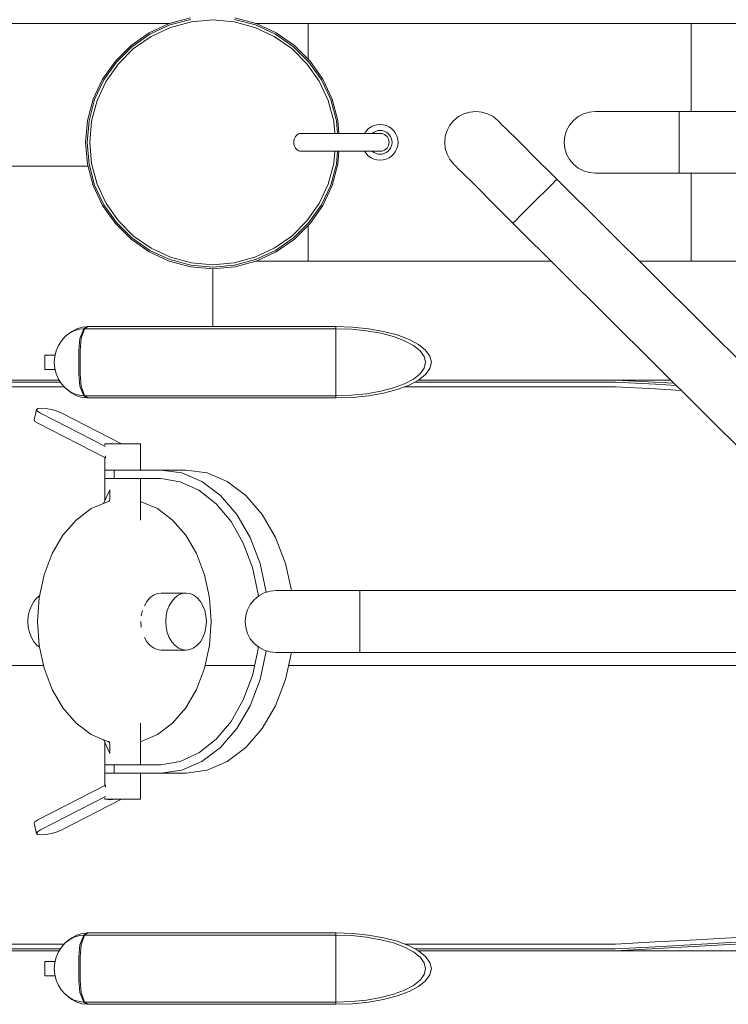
# Model space of a CAD drawing. Header units: millimetres. Extents: x 659 to 1031, y -73 to 11.
# Tile 51 of 141: x 726.78 to 727.96, y -20.58 to -18.94. Entities that reach past the tile are written whole.
import ezdxf

# ---------------------------------------------------------------- set-up
doc = ezdxf.new("R2010")
doc.units = ezdxf.units.MM
doc.header["$MEASUREMENT"] = 0
doc.layers.add('IFC-Elemento de mobília-Contorno', color=152, linetype='Continuous', lineweight=5)

msp = doc.modelspace()

# ---------------------------------------------------------------- linework, layer by layer
at = {"layer": 'IFC-Elemento de mobília-Contorno', "color": 8, "lineweight": 5}
for p, q in [((727.0332, -18.9449), (727.0688, -18.9354)), ((727.1423, -18.9354), (727.178, -18.9449)), ((726.6075, -18.9447), (727.0342, -18.9447)), ((726.9997, -18.9604), (727.0332, -18.9449)), ((727.001, -18.9626), (727.034, -18.9472)), ((727.0031, -18.9662), (727.0355, -18.9512)), ((727.034, -18.9472), (727.0692, -18.9379)), ((727.0355, -18.9512), (727.07, -18.942)), ((727.07, -18.942), (727.1056, -18.9389)), ((727.1056, -18.9389), (727.1412, -18.942)), ((727.1412, -18.942), (727.1757, -18.9512)), ((727.1419, -18.9379), (727.1771, -18.9472)), ((727.1757, -18.9512), (727.2081, -18.9662)), ((727.177, -18.9447), (728.1017, -18.9447)), ((727.177, -18.9447), (727.2649, -18.9447)), ((727.1771, -18.9472), (727.2102, -18.9626)), ((727.178, -18.9449), (727.2114, -18.9604)), ((727.2649, -18.9447), (727.9025, -18.9447)), ((727.2649, -19.0046), (727.2649, -18.9447)), ((727.9025, -18.9447), (727.988, -18.9447)), ((727.9025, -19.0913), (727.9025, -18.9447)), ((726.9695, -18.9815), (726.9997, -18.9604)), ((726.9711, -18.9834), (727.001, -18.9626)), ((726.9738, -18.9866), (727.0031, -18.9662)), ((727.2081, -18.9662), (727.2373, -18.9866)), ((727.2102, -18.9626), (727.2401, -18.9834)), ((727.2114, -18.9604), (727.2417, -18.9815)), ((726.9434, -19.0074), (726.9695, -18.9815)), ((726.9453, -19.009), (726.9711, -18.9834)), ((727.2401, -18.9834), (727.2658, -19.009)), ((727.2417, -18.9815), (727.2678, -19.0074)), ((726.9485, -19.0117), (726.9738, -18.9866)), ((727.2373, -18.9866), (727.2626, -19.0117)), ((726.9222, -19.0375), (726.9434, -19.0074)), ((726.9244, -19.0387), (726.9453, -19.009)), ((726.928, -19.0409), (726.9485, -19.0117)), ((727.2626, -19.0117), (727.2831, -19.0409)), ((727.2658, -19.009), (727.2868, -19.0387)), ((727.2678, -19.0074), (727.2889, -19.0375)), ((726.9066, -19.0708), (726.9222, -19.0375)), ((726.9089, -19.0716), (726.9244, -19.0387)), ((726.913, -19.0731), (726.928, -19.0409)), ((727.2831, -19.0409), (727.2982, -19.0731)), ((727.2868, -19.0387), (727.3022, -19.0716)), ((727.2889, -19.0375), (727.3046, -19.0708)), ((726.8971, -19.1062), (726.9066, -19.0708)), ((726.8995, -19.1067), (726.9089, -19.0716)), ((726.9037, -19.1074), (726.913, -19.0731)), ((727.2982, -19.0731), (727.3074, -19.1074)), ((727.3022, -19.0716), (727.3116, -19.1067)), ((727.3046, -19.0708), (727.3141, -19.1062)), ((727.5073, -19.1064), (727.5151, -19.1)), ((727.5151, -19.1), (727.5241, -19.0952)), ((727.5241, -19.0952), (727.5338, -19.0923)), ((727.5338, -19.0923), (727.5439, -19.0913)), ((727.5439, -19.0913), (727.554, -19.0923)), ((727.554, -19.0923), (727.5637, -19.0952)), ((727.5637, -19.0952), (727.5727, -19.1)), ((727.5727, -19.1), (727.5805, -19.1064)), ((727.7065, -19.1064), (727.7144, -19.1)), ((727.7144, -19.1), (727.7233, -19.0952)), ((727.7233, -19.0952), (727.733, -19.0923)), ((727.733, -19.0923), (727.7431, -19.0913)), ((727.7431, -19.0913), (727.7443, -19.0913)), ((727.7443, -19.0913), (727.7479, -19.0913)), ((727.7479, -19.0913), (727.7538, -19.0913)), ((727.7538, -19.0913), (727.7618, -19.0913)), ((727.7618, -19.0913), (727.7716, -19.0913)), ((727.7716, -19.0913), (727.783, -19.0913)), ((727.783, -19.0913), (727.7956, -19.0913)), ((727.7956, -19.0913), (727.809, -19.0913)), ((727.809, -19.0913), (727.8228, -19.0913)), ((727.8228, -19.0913), (727.8826, -19.0913)), ((727.8826, -19.0923), (727.8826, -19.0913)), ((727.8826, -19.0913), (728.9186, -19.0913)), ((727.8826, -19.0952), (727.8826, -19.0923)), ((727.8826, -19.1), (727.8826, -19.0952)), ((727.8826, -19.1064), (727.8826, -19.1)), ((726.8939, -19.1428), (726.8971, -19.1062)), ((726.8963, -19.1428), (726.8995, -19.1067)), ((726.9006, -19.1428), (726.9037, -19.1074)), ((727.3074, -19.1074), (727.3092, -19.1279)), ((727.3116, -19.1067), (727.3135, -19.1279)), ((727.3141, -19.1062), (727.316, -19.1279)), ((727.3696, -19.1171), (727.3743, -19.1149)), ((727.3743, -19.1149), (727.3793, -19.1135)), ((727.3793, -19.1135), (727.3845, -19.1131)), ((727.3845, -19.1131), (727.3897, -19.1135)), ((727.3897, -19.1135), (727.3947, -19.1149)), ((727.3947, -19.1149), (727.3994, -19.1171)), ((727.496, -19.1231), (727.5008, -19.1142)), ((727.5008, -19.1142), (727.5073, -19.1064)), ((727.5805, -19.1064), (727.5814, -19.1072)), ((727.5814, -19.1072), (727.5839, -19.1097)), ((727.5839, -19.1097), (727.5881, -19.1139)), ((727.5881, -19.1139), (727.5937, -19.1195)), ((727.6953, -19.1231), (727.7001, -19.1142)), ((727.7001, -19.1142), (727.7065, -19.1064)), ((727.8826, -19.1142), (727.8826, -19.1064)), ((727.8826, -19.1231), (727.8826, -19.1142)), ((727.2423, -19.1354), (727.2435, -19.1332)), ((727.2435, -19.1332), (727.2451, -19.1314)), ((727.2451, -19.1314), (727.2468, -19.1299)), ((727.2468, -19.1299), (727.2487, -19.1288)), ((727.2487, -19.1288), (727.2508, -19.1282)), ((727.2508, -19.1282), (727.2529, -19.1279)), ((727.2529, -19.1279), (727.2758, -19.1279)), ((727.2758, -19.1279), (727.2827, -19.1279)), ((727.2827, -19.1279), (727.291, -19.1279)), ((727.291, -19.1279), (727.3005, -19.1279)), ((727.3005, -19.1279), (727.3107, -19.1279)), ((727.3107, -19.1279), (727.3214, -19.1279)), ((727.3214, -19.1279), (727.3322, -19.1279)), ((727.3322, -19.1279), (727.3427, -19.1279)), ((727.3427, -19.1279), (727.3526, -19.1279)), ((727.3526, -19.1279), (727.3617, -19.1279)), ((727.3586, -19.1279), (727.3616, -19.1237)), ((727.3616, -19.1237), (727.3653, -19.12)), ((727.3617, -19.1279), (727.3696, -19.1279)), ((727.3653, -19.12), (727.3696, -19.1171)), ((727.3696, -19.1279), (727.3759, -19.1279)), ((727.3714, -19.1279), (727.3717, -19.1276)), ((727.3717, -19.1276), (727.3746, -19.1256)), ((727.3746, -19.1256), (727.3777, -19.1242)), ((727.3759, -19.1279), (727.3807, -19.1279)), ((727.3777, -19.1242), (727.381, -19.1233)), ((727.3807, -19.1279), (727.3835, -19.1279)), ((727.381, -19.1233), (727.3845, -19.123)), ((727.3835, -19.1279), (727.3845, -19.1279)), ((727.3845, -19.123), (727.388, -19.1233)), ((727.3845, -19.1279), (727.3871, -19.1282)), ((727.3871, -19.1282), (727.3896, -19.1288)), ((727.388, -19.1233), (727.3913, -19.1242)), ((727.3896, -19.1288), (727.392, -19.1299)), ((727.3913, -19.1242), (727.3945, -19.1256)), ((727.392, -19.1299), (727.3941, -19.1314)), ((727.3941, -19.1314), (727.396, -19.1332)), ((727.3945, -19.1256), (727.3973, -19.1276)), ((727.396, -19.1332), (727.3974, -19.1354)), ((727.3973, -19.1276), (727.3998, -19.1301)), ((727.3994, -19.1171), (727.4037, -19.12)), ((727.3998, -19.1301), (727.4017, -19.1329)), ((727.4017, -19.1329), (727.4032, -19.136)), ((727.4037, -19.12), (727.4074, -19.1237)), ((727.4074, -19.1237), (727.4104, -19.1279)), ((727.4104, -19.1279), (727.4126, -19.1326)), ((727.4126, -19.1326), (727.4139, -19.1376)), ((727.4921, -19.1428), (727.4931, -19.1327)), ((727.4931, -19.1327), (727.496, -19.1231)), ((727.5937, -19.1195), (727.6007, -19.1264)), ((727.6007, -19.1264), (727.6087, -19.1344)), ((727.6913, -19.1428), (727.6923, -19.1327)), ((727.6923, -19.1327), (727.6953, -19.1231)), ((727.8826, -19.1327), (727.8826, -19.1231)), ((727.8826, -19.1428), (727.8826, -19.1327)), ((726.8939, -19.1428), (726.8971, -19.1794)), ((726.8963, -19.1428), (726.8995, -19.1789)), ((726.9006, -19.1428), (726.9037, -19.1782)), ((727.2407, -19.1428), (727.2408, -19.1402)), ((727.2407, -19.1428), (727.2408, -19.1454)), ((727.2408, -19.1402), (727.2414, -19.1377)), ((727.2408, -19.1454), (727.2414, -19.1479)), ((727.2414, -19.1377), (727.2423, -19.1354)), ((727.2414, -19.1479), (727.2423, -19.1502)), ((727.3974, -19.1354), (727.3985, -19.1377)), ((727.3974, -19.1502), (727.3985, -19.1479)), ((727.3985, -19.1377), (727.3992, -19.1402)), ((727.3985, -19.1479), (727.3992, -19.1454)), ((727.3992, -19.1402), (727.3994, -19.1428)), ((727.3992, -19.1454), (727.3994, -19.1428)), ((727.4017, -19.1527), (727.4032, -19.1496)), ((727.4032, -19.136), (727.4041, -19.1394)), ((727.4032, -19.1496), (727.4041, -19.1462)), ((727.4041, -19.1394), (727.4044, -19.1428)), ((727.4041, -19.1462), (727.4044, -19.1428)), ((727.4126, -19.153), (727.4139, -19.148)), ((727.4139, -19.1376), (727.4144, -19.1428)), ((727.4139, -19.148), (727.4144, -19.1428)), ((727.4921, -19.1428), (727.4931, -19.1528)), ((727.6087, -19.1344), (727.6176, -19.1432)), ((727.6176, -19.1432), (727.6271, -19.1527)), ((727.6913, -19.1428), (727.6923, -19.1528)), ((727.8826, -19.1528), (727.8826, -19.1428)), ((727.2423, -19.1502), (727.2435, -19.1523)), ((727.2435, -19.1523), (727.2451, -19.1542)), ((727.2451, -19.1542), (727.2468, -19.1557)), ((727.2468, -19.1557), (727.2487, -19.1568)), ((727.2487, -19.1568), (727.2508, -19.1574)), ((727.2508, -19.1574), (727.2529, -19.1577)), ((727.2529, -19.1577), (727.2758, -19.1577)), ((727.2758, -19.1577), (727.2827, -19.1577)), ((727.2827, -19.1577), (727.291, -19.1577)), ((727.291, -19.1577), (727.3005, -19.1577)), ((727.3005, -19.1577), (727.3107, -19.1577)), ((727.3074, -19.1782), (727.3092, -19.1577)), ((727.3107, -19.1577), (727.3214, -19.1577)), ((727.3116, -19.1789), (727.3135, -19.1577)), ((727.3141, -19.1794), (727.316, -19.1577)), ((727.3214, -19.1577), (727.3322, -19.1577)), ((727.3322, -19.1577), (727.3427, -19.1577)), ((727.3427, -19.1577), (727.3526, -19.1577)), ((727.3526, -19.1577), (727.3617, -19.1577)), ((727.3586, -19.1577), (727.3616, -19.1619)), ((727.3616, -19.1619), (727.3653, -19.1656)), ((727.3617, -19.1577), (727.3696, -19.1577)), ((727.3653, -19.1656), (727.3696, -19.1685)), ((727.3696, -19.1577), (727.3759, -19.1577)), ((727.3714, -19.1577), (727.3717, -19.158)), ((727.3717, -19.158), (727.3746, -19.16)), ((727.3746, -19.16), (727.3777, -19.1614)), ((727.3759, -19.1577), (727.3807, -19.1577)), ((727.3777, -19.1614), (727.381, -19.1623)), ((727.3807, -19.1577), (727.3835, -19.1577)), ((727.381, -19.1623), (727.3845, -19.1626)), ((727.3835, -19.1577), (727.3845, -19.1577)), ((727.3845, -19.1577), (727.3871, -19.1574)), ((727.3845, -19.1626), (727.388, -19.1623)), ((727.3871, -19.1574), (727.3896, -19.1568)), ((727.388, -19.1623), (727.3913, -19.1614)), ((727.3896, -19.1568), (727.392, -19.1557)), ((727.3913, -19.1614), (727.3945, -19.16)), ((727.392, -19.1557), (727.3941, -19.1542)), ((727.3941, -19.1542), (727.396, -19.1523)), ((727.3945, -19.16), (727.3973, -19.158)), ((727.396, -19.1523), (727.3974, -19.1502)), ((727.3973, -19.158), (727.3998, -19.1555)), ((727.3994, -19.1685), (727.4037, -19.1656)), ((727.3998, -19.1555), (727.4017, -19.1527)), ((727.4037, -19.1656), (727.4074, -19.1619)), ((727.4074, -19.1619), (727.4104, -19.1577)), ((727.4104, -19.1577), (727.4126, -19.153)), ((727.4931, -19.1528), (727.496, -19.1625)), ((727.496, -19.1625), (727.5008, -19.1714)), ((727.6271, -19.1527), (727.6369, -19.1624)), ((727.6369, -19.1624), (727.6791, -19.2044)), ((727.6923, -19.1528), (727.6953, -19.1625)), ((727.6953, -19.1625), (727.7001, -19.1714)), ((727.8826, -19.1625), (727.8826, -19.1528)), ((727.8826, -19.1714), (727.8826, -19.1625)), ((726.6075, -19.1824), (726.8979, -19.1824)), ((726.8971, -19.1794), (726.9066, -19.2148)), ((726.8995, -19.1789), (726.9089, -19.214)), ((726.9037, -19.1782), (726.913, -19.2125)), ((727.2982, -19.2125), (727.3074, -19.1782)), ((727.3022, -19.214), (727.3116, -19.1789)), ((727.3046, -19.2148), (727.3141, -19.1794)), ((727.3696, -19.1685), (727.3743, -19.1707)), ((727.3743, -19.1707), (727.3793, -19.1721)), ((727.3793, -19.1721), (727.3845, -19.1725)), ((727.3845, -19.1725), (727.3897, -19.1721)), ((727.3897, -19.1721), (727.3947, -19.1707)), ((727.3947, -19.1707), (727.3994, -19.1685)), ((727.5008, -19.1714), (727.5073, -19.1792)), ((727.5073, -19.1792), (727.5081, -19.1801)), ((727.5081, -19.1801), (727.5107, -19.1826)), ((727.7001, -19.1714), (727.7065, -19.1792)), ((727.7065, -19.1792), (727.7144, -19.1856)), ((727.8826, -19.1792), (727.8826, -19.1714)), ((727.8826, -19.1856), (727.8826, -19.1792)), ((727.5107, -19.1826), (727.5148, -19.1867)), ((727.5148, -19.1867), (727.5205, -19.1923)), ((727.5205, -19.1923), (727.5274, -19.1992)), ((727.7144, -19.1856), (727.7233, -19.1904)), ((727.7233, -19.1904), (727.733, -19.1933)), ((727.733, -19.1933), (727.7431, -19.1943)), ((727.7431, -19.1943), (727.7443, -19.1943)), ((727.7443, -19.1943), (727.7479, -19.1943)), ((727.7479, -19.1943), (727.7538, -19.1943)), ((727.7538, -19.1943), (727.7618, -19.1943)), ((727.7618, -19.1943), (727.7716, -19.1943)), ((727.7716, -19.1943), (727.783, -19.1943)), ((727.783, -19.1943), (727.7956, -19.1943)), ((727.7956, -19.1943), (727.809, -19.1943)), ((727.809, -19.1943), (727.8228, -19.1943)), ((727.8228, -19.1943), (727.8826, -19.1943)), ((727.8826, -19.1904), (727.8826, -19.1856)), ((727.8826, -19.1933), (727.8826, -19.1904)), ((727.8826, -19.1943), (727.8826, -19.1933)), ((727.8826, -19.1943), (728.9186, -19.1943)), ((727.9025, -19.3409), (727.9025, -19.1943)), ((726.9066, -19.2148), (726.9222, -19.2481)), ((726.9089, -19.214), (726.9244, -19.2468)), ((726.913, -19.2125), (726.928, -19.2447)), ((727.2831, -19.2447), (727.2982, -19.2125)), ((727.2868, -19.2468), (727.3022, -19.214)), ((727.2889, -19.2481), (727.3046, -19.2148)), ((727.5274, -19.1992), (727.5354, -19.2072)), ((727.5354, -19.2072), (727.5443, -19.2161)), ((727.6628, -19.2206), (727.6684, -19.2151)), ((727.6684, -19.2151), (727.673, -19.2106)), ((727.673, -19.2106), (727.6764, -19.2072)), ((727.6764, -19.2072), (727.6784, -19.2051)), ((727.6784, -19.2051), (727.6791, -19.2044)), ((727.6791, -19.2044), (728.2849, -19.8069)), ((727.5443, -19.2161), (727.5538, -19.2255)), ((727.5538, -19.2255), (727.5636, -19.2353)), ((727.6496, -19.2338), (727.6565, -19.2269)), ((727.6565, -19.2269), (727.6628, -19.2206)), ((726.9222, -19.2481), (726.9434, -19.2782)), ((726.9244, -19.2468), (726.9453, -19.2766)), ((726.928, -19.2447), (726.9485, -19.2738)), ((727.2626, -19.2738), (727.2831, -19.2447)), ((727.2658, -19.2766), (727.2868, -19.2468)), ((727.2678, -19.2782), (727.2889, -19.2481)), ((727.5636, -19.2353), (727.6059, -19.2773)), ((727.6285, -19.2548), (727.6353, -19.248)), ((727.6353, -19.248), (727.6425, -19.2409)), ((727.6425, -19.2409), (727.6496, -19.2338)), ((727.6166, -19.2666), (727.6221, -19.2611)), ((727.6221, -19.2611), (727.6285, -19.2548)), ((726.9434, -19.2782), (726.9695, -19.3041)), ((726.9453, -19.2766), (726.9711, -19.3022)), ((726.9485, -19.2738), (726.9738, -19.299)), ((727.2373, -19.299), (727.2626, -19.2738)), ((727.2401, -19.3022), (727.2658, -19.2766)), ((727.2417, -19.3041), (727.2678, -19.2782)), ((727.2649, -19.3409), (727.2649, -19.2809)), ((727.6059, -19.2773), (727.6066, -19.2766)), ((727.6059, -19.2773), (728.2117, -19.8798)), ((727.6066, -19.2766), (727.6087, -19.2745)), ((727.6087, -19.2745), (727.6121, -19.2712)), ((727.6121, -19.2712), (727.6166, -19.2666)), ((726.9695, -19.3041), (726.9997, -19.3252)), ((726.9711, -19.3022), (727.001, -19.323)), ((726.9738, -19.299), (727.0031, -19.3194)), ((727.2081, -19.3194), (727.2373, -19.299)), ((727.2102, -19.323), (727.2401, -19.3022)), ((727.2114, -19.3252), (727.2417, -19.3041)), ((726.9997, -19.3252), (727.0332, -19.3407)), ((727.001, -19.323), (727.034, -19.3383)), ((727.0031, -19.3194), (727.0355, -19.3344)), ((727.1757, -19.3344), (727.2081, -19.3194)), ((727.1771, -19.3383), (727.2102, -19.323)), ((727.178, -19.3407), (727.2114, -19.3252)), ((727.0332, -19.3407), (727.0688, -19.3502)), ((727.034, -19.3383), (727.0692, -19.3477)), ((727.0355, -19.3344), (727.07, -19.3436)), ((727.07, -19.3436), (727.1056, -19.3467)), ((727.1056, -19.3467), (727.1412, -19.3436)), ((727.1412, -19.3436), (727.1757, -19.3344)), ((727.1419, -19.3477), (727.1771, -19.3383)), ((727.1423, -19.3502), (727.178, -19.3407)), ((727.177, -19.3409), (727.2649, -19.3409)), ((727.2649, -19.3409), (727.6699, -19.3409)), ((727.8164, -19.3409), (727.9025, -19.3409)), ((727.9025, -19.3409), (727.988, -19.3409)), ((727.0688, -19.3502), (727.1056, -19.3534)), ((727.0692, -19.3477), (727.1056, -19.3509)), ((727.1056, -19.3509), (727.1419, -19.3477)), ((727.1056, -19.3534), (727.1423, -19.3502)), ((727.1056, -19.4499), (727.1056, -19.3534)), ((726.8598, -19.4666), (726.8669, -19.461)), ((726.8631, -19.4638), (726.8708, -19.4579)), ((726.8669, -19.461), (726.8749, -19.4569)), ((726.8708, -19.4579), (726.8793, -19.4535)), ((726.8749, -19.4569), (726.8834, -19.4544)), ((726.8793, -19.4535), (726.8883, -19.4508)), ((726.8834, -19.4544), (726.8905, -19.4537)), ((726.8844, -19.4696), (726.8906, -19.4536)), ((726.8863, -19.4696), (726.8921, -19.4536)), ((726.8883, -19.4508), (726.8962, -19.4501)), ((726.8906, -19.4536), (726.8965, -19.4499)), ((726.8906, -19.4536), (726.9367, -19.4536)), ((726.8921, -19.4536), (726.8976, -19.4499)), ((726.8965, -19.4499), (726.9416, -19.4499)), ((726.9367, -19.4536), (726.9871, -19.4536)), ((726.9416, -19.4499), (726.9903, -19.4499)), ((726.9871, -19.4536), (727.0391, -19.4536)), ((726.9903, -19.4499), (727.0407, -19.4499)), ((727.0391, -19.4536), (727.0904, -19.4536)), ((727.0407, -19.4499), (727.0908, -19.4499)), ((727.0904, -19.4536), (727.3107, -19.4536)), ((727.0908, -19.4499), (727.3107, -19.4499)), ((727.3107, -19.4536), (727.3107, -19.4499)), ((727.3107, -19.4499), (727.3383, -19.4508)), ((727.3107, -19.4536), (727.3366, -19.4544)), ((727.3107, -19.4696), (727.3107, -19.4536)), ((727.3366, -19.4544), (727.3618, -19.4569)), ((727.3383, -19.4508), (727.3652, -19.4535)), ((727.3618, -19.4569), (727.3855, -19.461)), ((727.3652, -19.4535), (727.3903, -19.4579)), ((727.3855, -19.461), (727.4068, -19.4666)), ((727.3903, -19.4579), (727.4131, -19.4638)), ((726.8485, -19.4815), (726.8535, -19.4735)), ((726.8535, -19.4735), (726.8598, -19.4666)), ((726.8598, -19.4666), (726.8631, -19.4638)), ((726.8825, -19.4895), (726.8844, -19.4696)), ((726.8845, -19.4895), (726.8863, -19.4696)), ((727.3107, -19.4895), (727.3107, -19.4696)), ((727.4068, -19.4666), (727.4253, -19.4735)), ((727.4131, -19.4638), (727.4328, -19.4712)), ((727.4253, -19.4735), (727.4402, -19.4815)), ((727.4328, -19.4712), (727.4487, -19.4796)), ((726.8425, -19.4997), (726.8448, -19.4903)), ((726.8448, -19.4903), (726.8485, -19.4815)), ((726.8825, -19.5292), (726.8825, -19.4895)), ((726.8845, -19.5094), (726.8845, -19.4895)), ((727.3107, -19.5292), (727.3107, -19.4895)), ((727.4402, -19.4815), (727.4512, -19.4903)), ((727.4487, -19.4796), (727.4604, -19.489)), ((727.4512, -19.4903), (727.458, -19.4997)), ((727.4604, -19.489), (727.4676, -19.499)), ((726.8258, -19.5212), (726.8258, -19.4975)), ((726.8258, -19.4975), (726.8277, -19.4975)), ((726.8277, -19.4975), (726.8314, -19.4975)), ((726.8314, -19.4975), (726.8367, -19.4975)), ((726.8367, -19.4975), (726.843, -19.4975)), ((726.8417, -19.5094), (726.8425, -19.4997)), ((726.8417, -19.5094), (726.8425, -19.519)), ((726.8845, -19.5292), (726.8845, -19.5094)), ((727.458, -19.4997), (727.4603, -19.5094)), ((727.458, -19.519), (727.4603, -19.5094)), ((727.4676, -19.499), (727.47, -19.5094)), ((727.4676, -19.5197), (727.47, -19.5094)), ((726.8258, -19.5212), (726.8277, -19.5212)), ((726.8277, -19.5212), (726.8314, -19.5212)), ((726.8314, -19.5212), (726.8367, -19.5212)), ((726.8367, -19.5212), (726.843, -19.5212)), ((726.8425, -19.519), (726.8448, -19.5284)), ((727.4512, -19.5284), (727.458, -19.519)), ((727.4604, -19.5297), (727.4676, -19.5197)), ((726.6592, -19.5391), (726.8497, -19.5391)), ((726.6592, -19.5422), (726.8517, -19.5423)), ((726.8448, -19.5284), (726.8485, -19.5373)), ((726.8485, -19.5373), (726.8535, -19.5452)), ((726.8825, -19.5292), (726.8844, -19.5491)), ((726.8845, -19.5292), (726.8863, -19.5491)), ((727.3107, -19.5491), (727.3107, -19.5292)), ((727.4253, -19.5452), (727.4402, -19.5373)), ((727.4328, -19.5476), (727.4487, -19.5391)), ((727.4402, -19.5373), (727.4512, -19.5284)), ((727.4427, -19.5423), (727.7767, -19.5423)), ((727.4487, -19.5391), (727.4604, -19.5297)), ((727.4487, -19.5391), (727.7757, -19.5391)), ((727.4487, -19.5391), (727.8691, -19.5391)), ((727.6037, -19.5391), (727.8691, -19.5391)), ((727.7257, -19.5391), (727.7258, -19.5391)), ((727.7757, -19.5391), (727.7767, -19.5391)), ((727.7767, -19.5391), (727.8745, -19.5444)), ((727.7767, -19.5423), (727.8431, -19.5459)), ((726.6592, -19.5501), (726.858, -19.5501)), ((726.8535, -19.5452), (726.8598, -19.5521)), ((726.8598, -19.5521), (726.8669, -19.5577)), ((726.8598, -19.5521), (726.8631, -19.5549)), ((726.8631, -19.5549), (726.8708, -19.5608)), ((726.8669, -19.5577), (726.8749, -19.5618)), ((726.8844, -19.5491), (726.8906, -19.5652)), ((726.8863, -19.5491), (726.8921, -19.5652)), ((727.3107, -19.5652), (727.3107, -19.5491)), ((727.3618, -19.5618), (727.3855, -19.5577)), ((727.3855, -19.5577), (727.4068, -19.5521)), ((727.3903, -19.5608), (727.4131, -19.5549)), ((727.4068, -19.5521), (727.4253, -19.5452)), ((727.4131, -19.5549), (727.4328, -19.5476)), ((727.4258, -19.5502), (727.7766, -19.5502)), ((727.7766, -19.5502), (727.843, -19.5538)), ((727.843, -19.5538), (727.8863, -19.5562)), ((727.8431, -19.5459), (727.8779, -19.5478)), ((726.8708, -19.5608), (726.8793, -19.5652)), ((726.8749, -19.5618), (726.8834, -19.5643)), ((726.8793, -19.5652), (726.8883, -19.5679)), ((726.8834, -19.5643), (726.8905, -19.565)), ((726.8883, -19.5679), (726.8962, -19.5687)), ((726.8906, -19.5652), (726.9367, -19.5652)), ((726.8906, -19.5652), (726.8965, -19.5688)), ((726.8921, -19.5652), (726.8976, -19.5688)), ((726.8965, -19.5688), (726.9416, -19.5688)), ((726.9367, -19.5652), (726.9871, -19.5652)), ((726.9416, -19.5688), (726.9903, -19.5688)), ((726.9871, -19.5652), (727.0391, -19.5652)), ((726.9903, -19.5688), (727.0407, -19.5688)), ((727.0391, -19.5652), (727.0904, -19.5652)), ((727.0407, -19.5688), (727.0908, -19.5688)), ((727.0904, -19.5652), (727.3107, -19.5652)), ((727.0908, -19.5688), (727.3107, -19.5688)), ((727.3107, -19.5652), (727.3366, -19.5643)), ((727.3107, -19.5688), (727.3107, -19.5652)), ((727.3107, -19.5688), (727.3383, -19.5679)), ((727.3366, -19.5643), (727.3618, -19.5618)), ((727.3383, -19.5679), (727.3652, -19.5652)), ((727.3652, -19.5652), (727.3903, -19.5608)), ((726.8079, -19.6051), (726.8122, -19.5883)), ((726.8122, -19.5883), (726.8143, -19.5865)), ((726.8122, -19.5883), (726.8137, -19.591)), ((726.8137, -19.591), (726.8187, -19.5943)), ((726.8143, -19.5865), (726.8198, -19.5858)), ((726.8198, -19.5858), (726.8278, -19.5865)), ((726.8278, -19.5865), (726.8371, -19.5883)), ((726.8371, -19.5883), (726.8463, -19.591)), ((726.8463, -19.591), (726.854, -19.5943)), ((726.8079, -19.6051), (726.8094, -19.6078)), ((726.8094, -19.6078), (726.8144, -19.611)), ((726.8187, -19.5943), (726.9269, -19.6497)), ((726.854, -19.5943), (726.9538, -19.6454)), ((726.8144, -19.611), (726.9269, -19.6686)), ((726.9256, -19.6476), (726.9256, -19.6454)), ((726.9256, -19.6454), (726.9279, -19.6454)), ((726.9278, -19.6454), (726.9279, -19.6453)), ((726.9279, -19.6453), (726.9344, -19.6445)), ((726.9279, -19.6454), (726.9344, -19.6454)), ((726.9344, -19.6445), (726.9441, -19.6453)), ((726.9344, -19.6454), (726.9669, -19.6454)), ((726.9344, -19.6454), (726.9441, -19.6454)), ((726.9441, -19.6453), (726.9445, -19.6454)), ((726.9441, -19.6454), (726.9555, -19.6454)), ((726.9555, -19.6454), (726.9669, -19.6454)), ((726.9669, -19.6454), (726.9766, -19.6454)), ((726.9766, -19.6454), (726.9831, -19.6454)), ((726.9831, -19.6454), (726.9854, -19.6454)), ((726.9854, -19.689), (726.9854, -19.6454)), ((726.9256, -19.689), (726.9256, -19.668)), ((726.9269, -19.6686), (726.9269, -19.6652)), ((726.9256, -19.689), (726.9279, -19.689)), ((726.9256, -19.7028), (726.9256, -19.689)), ((726.9279, -19.689), (726.9344, -19.689)), ((726.9344, -19.689), (726.9414, -19.689)), ((726.9344, -19.689), (726.9441, -19.689)), ((726.9414, -19.7028), (726.9414, -19.689)), ((726.9414, -19.689), (727.0189, -19.689)), ((727.0189, -19.689), (727.0539, -19.6938)), ((727.0189, -19.689), (727.0612, -19.689)), ((727.0612, -19.689), (727.0962, -19.6938)), ((726.9256, -19.7028), (726.9279, -19.7028)), ((726.9256, -19.7401), (726.9256, -19.7028)), ((726.9279, -19.7028), (726.9344, -19.7028)), ((726.9344, -19.7028), (726.9414, -19.7028)), ((726.9414, -19.7028), (727.0189, -19.7028)), ((726.9854, -19.7722), (726.9854, -19.7028)), ((727.0189, -19.7028), (727.0514, -19.7084)), ((727.0539, -19.6938), (727.0876, -19.7082)), ((727.0962, -19.6938), (727.1298, -19.7082)), ((726.9234, -19.7446), (726.9344, -19.7217)), ((726.9344, -19.7374), (726.9344, -19.7217)), ((727.0514, -19.7084), (727.0825, -19.7227)), ((727.0825, -19.7227), (727.1111, -19.7451)), ((727.0876, -19.7082), (727.1186, -19.7315)), ((727.1298, -19.7082), (727.1609, -19.7315)), ((726.9326, -19.7414), (726.9344, -19.7374)), ((726.9329, -19.7414), (726.9344, -19.7374)), ((727.1186, -19.7315), (727.1458, -19.7629)), ((727.1609, -19.7315), (727.1881, -19.7629)), ((726.878, -19.7722), (726.903, -19.7533)), ((726.903, -19.7533), (726.9302, -19.7418)), ((726.9302, -19.7418), (726.9329, -19.7414)), ((726.9854, -19.7416), (726.9866, -19.7418)), ((726.9866, -19.7418), (727.0138, -19.7533)), ((727.0138, -19.7533), (727.0388, -19.7722)), ((727.1111, -19.7451), (727.1361, -19.7748)), ((726.8561, -19.7975), (726.878, -19.7722)), ((727.0388, -19.7722), (727.0607, -19.7975)), ((727.1458, -19.7629), (727.1682, -19.8012)), ((727.1881, -19.7629), (727.2104, -19.8012)), ((727.1361, -19.7748), (727.1566, -19.8107)), ((726.8381, -19.8283), (726.8561, -19.7975)), ((727.0607, -19.7975), (727.0787, -19.8283)), ((727.1682, -19.8012), (727.1847, -19.8448)), ((727.2104, -19.8012), (727.227, -19.8448)), ((727.1566, -19.8107), (727.1718, -19.8515)), ((726.8247, -19.8635), (726.8381, -19.8283)), ((727.0787, -19.8283), (727.0921, -19.8635)), ((727.1718, -19.8515), (727.1812, -19.8956)), ((727.1847, -19.8448), (727.1949, -19.8922)), ((727.227, -19.8448), (727.2367, -19.8899)), ((726.8164, -19.9017), (726.8247, -19.8635)), ((727.0921, -19.8635), (727.1003, -19.9017)), ((726.8076, -19.9078), (726.8128, -19.9019)), ((726.8128, -19.9019), (726.8171, -19.8986)), ((726.8137, -19.9414), (726.8164, -19.9017)), ((726.9958, -19.9078), (727.001, -19.9019)), ((727.001, -19.9019), (727.0068, -19.8975)), ((727.0068, -19.8975), (727.0132, -19.8948)), ((727.0132, -19.8948), (727.0198, -19.8939)), ((727.0198, -19.8939), (727.0612, -19.8939)), ((727.0373, -19.9078), (727.0424, -19.9019)), ((727.0424, -19.9019), (727.0482, -19.8975)), ((727.0482, -19.8975), (727.0546, -19.8948)), ((727.0546, -19.8948), (727.0612, -19.8939)), ((727.0612, -19.8939), (727.0678, -19.8948)), ((727.0678, -19.8948), (727.0741, -19.8975)), ((727.0741, -19.8975), (727.0799, -19.9019)), ((727.0799, -19.9019), (727.0851, -19.9078)), ((727.1003, -19.9017), (727.1032, -19.9414)), ((727.1746, -19.905), (727.1825, -19.8986)), ((727.1812, -19.8956), (727.1814, -19.8995)), ((727.1814, -19.8995), (727.1825, -19.8986)), ((727.1825, -19.8986), (727.1914, -19.8938)), ((727.1914, -19.8938), (727.2012, -19.8909)), ((727.1949, -19.8922), (727.195, -19.8927)), ((727.2012, -19.8909), (727.2113, -19.8899)), ((727.2113, -19.8899), (727.2125, -19.8899)), ((727.2125, -19.8899), (727.2161, -19.8899)), ((727.2161, -19.8899), (727.2219, -19.8899)), ((727.2219, -19.8899), (727.2299, -19.8899)), ((727.2299, -19.8899), (727.2398, -19.8899)), ((727.2398, -19.8899), (727.2511, -19.8899)), ((727.2511, -19.8899), (727.2637, -19.8899)), ((727.2637, -19.8899), (727.2771, -19.8899)), ((727.2771, -19.8899), (727.291, -19.8899)), ((727.291, -19.8899), (727.3507, -19.8899)), ((727.3507, -19.8899), (728.2074, -19.8899)), ((727.3507, -19.8909), (727.3507, -19.8899)), ((727.3507, -19.8938), (727.3507, -19.8909)), ((727.3507, -19.8986), (727.3507, -19.8938)), ((727.3507, -19.905), (727.3507, -19.8986)), ((726.8003, -19.9232), (726.8034, -19.915)), ((726.8034, -19.915), (726.8076, -19.9078)), ((726.9917, -19.915), (726.9958, -19.9078)), ((727.0299, -19.9232), (727.033, -19.915)), ((727.033, -19.915), (727.0373, -19.9078)), ((727.0851, -19.9078), (727.0893, -19.915)), ((727.0893, -19.915), (727.0924, -19.9232)), ((727.1634, -19.9217), (727.1682, -19.9128)), ((727.1682, -19.9128), (727.1746, -19.905)), ((727.3507, -19.9128), (727.3507, -19.905)), ((727.3507, -19.9217), (727.3507, -19.9128)), ((726.7977, -19.9414), (726.7983, -19.9321)), ((726.7983, -19.9321), (726.8003, -19.9232)), ((726.9866, -19.9321), (726.9885, -19.9232)), ((727.0273, -19.9414), (727.028, -19.9321)), ((727.028, -19.9321), (727.0299, -19.9232)), ((727.0924, -19.9232), (727.0943, -19.9321)), ((727.0943, -19.9321), (727.095, -19.9414)), ((727.1595, -19.9414), (727.1605, -19.9314)), ((727.1605, -19.9314), (727.1634, -19.9217)), ((727.3507, -19.9314), (727.3507, -19.9217)), ((727.3507, -19.9414), (727.3507, -19.9314)), ((726.7977, -19.9414), (726.7983, -19.9507)), ((726.7983, -19.9507), (726.8003, -19.9596)), ((726.8137, -19.9414), (726.8164, -19.9811)), ((726.986, -19.9414), (726.9866, -19.9507)), ((727.0273, -19.9414), (727.028, -19.9507)), ((727.028, -19.9507), (727.0299, -19.9596)), ((727.0924, -19.9596), (727.0943, -19.9507)), ((727.0943, -19.9507), (727.095, -19.9414)), ((727.1003, -19.9811), (727.1032, -19.9414)), ((727.1595, -19.9414), (727.1605, -19.9515)), ((727.1605, -19.9515), (727.1634, -19.9611)), ((727.3507, -19.9515), (727.3507, -19.9414)), ((727.3507, -19.9611), (727.3507, -19.9515)), ((726.8003, -19.9596), (726.8034, -19.9678)), ((726.8034, -19.9678), (726.8076, -19.975)), ((726.9917, -19.9678), (726.9958, -19.975)), ((727.0299, -19.9596), (727.033, -19.9678)), ((727.033, -19.9678), (727.0373, -19.975)), ((727.0851, -19.975), (727.0893, -19.9678)), ((727.0893, -19.9678), (727.0924, -19.9596)), ((727.1634, -19.9611), (727.1682, -19.97)), ((727.1682, -19.97), (727.1746, -19.9778)), ((727.3507, -19.97), (727.3507, -19.9611)), ((727.3507, -19.9778), (727.3507, -19.97)), ((726.8076, -19.975), (726.8128, -19.981)), ((726.8128, -19.981), (726.8171, -19.9842)), ((726.8164, -19.9811), (726.8247, -20.0193)), ((726.9958, -19.975), (727.001, -19.981)), ((727.001, -19.981), (727.0068, -19.9853)), ((727.0068, -19.9853), (727.0132, -19.9881)), ((727.0373, -19.975), (727.0424, -19.981)), ((727.0424, -19.981), (727.0482, -19.9853)), ((727.0482, -19.9853), (727.0546, -19.9881)), ((727.0678, -19.9881), (727.0741, -19.9853)), ((727.0741, -19.9853), (727.0799, -19.981)), ((727.0799, -19.981), (727.0851, -19.975)), ((727.0921, -20.0193), (727.1003, -19.9811)), ((727.1746, -19.9778), (727.1825, -19.9842)), ((727.1812, -19.9872), (727.1814, -19.9834)), ((727.1814, -19.9834), (727.1825, -19.9842)), ((727.1825, -19.9842), (727.1914, -19.989)), ((727.3507, -19.9842), (727.3507, -19.9778)), ((727.3507, -19.989), (727.3507, -19.9842)), ((727.0132, -19.9881), (727.0198, -19.989)), ((727.0198, -19.989), (727.0612, -19.989)), ((727.0546, -19.9881), (727.0612, -19.989)), ((727.0612, -19.989), (727.0678, -19.9881)), ((727.1718, -20.0313), (727.1812, -19.9872)), ((727.1847, -20.038), (727.1949, -19.9907)), ((727.1914, -19.989), (727.2012, -19.9919)), ((727.1949, -19.9907), (727.195, -19.9901)), ((727.2012, -19.9919), (727.2113, -19.9929)), ((727.2113, -19.9929), (727.2125, -19.9929)), ((727.2125, -19.9929), (727.2161, -19.9929)), ((727.2161, -19.9929), (727.2219, -19.9929)), ((727.2219, -19.9929), (727.2299, -19.9929)), ((727.227, -20.038), (727.2367, -19.9929)), ((727.2299, -19.9929), (727.2398, -19.9929)), ((727.2398, -19.9929), (727.2511, -19.9929)), ((727.2511, -19.9929), (727.2637, -19.9929)), ((727.2637, -19.9929), (727.2771, -19.9929)), ((727.2771, -19.9929), (727.291, -19.9929)), ((727.291, -19.9929), (727.3507, -19.9929)), ((727.3507, -19.9919), (727.3507, -19.989)), ((727.3507, -19.9929), (727.3507, -19.9919)), ((727.3507, -19.9929), (728.2074, -19.9929)), ((726.6937, -20.0146), (726.8237, -20.0146)), ((726.8247, -20.0193), (726.8381, -20.0545)), ((727.0787, -20.0545), (727.0921, -20.0193)), ((727.0931, -20.0146), (727.1753, -20.0146)), ((727.232, -20.0146), (727.7635, -20.0146)), ((727.7635, -20.0146), (727.8163, -20.0146)), ((727.8163, -20.0146), (727.8831, -20.0146)), ((727.8831, -20.0146), (727.9494, -20.0146)), ((727.9494, -20.0146), (727.9528, -20.0146)), ((727.9528, -20.0146), (728.0139, -20.0146)), ((727.1566, -20.0721), (727.1718, -20.0313)), ((727.1682, -20.0817), (727.1847, -20.038)), ((727.2104, -20.0817), (727.227, -20.038)), ((726.8381, -20.0545), (726.8561, -20.0853)), ((727.0607, -20.0853), (727.0787, -20.0545)), ((727.1361, -20.108), (727.1566, -20.0721)), ((727.1458, -20.1199), (727.1682, -20.0817)), ((727.1881, -20.1199), (727.2104, -20.0817)), ((726.8561, -20.0853), (726.878, -20.1107)), ((727.0388, -20.1107), (727.0607, -20.0853)), ((726.878, -20.1107), (726.903, -20.1295)), ((726.9854, -20.18), (726.9854, -20.1106)), ((727.0138, -20.1295), (727.0388, -20.1107)), ((727.1111, -20.1377), (727.1361, -20.108)), ((726.903, -20.1295), (726.9302, -20.1411)), ((726.9866, -20.1411), (727.0138, -20.1295)), ((727.1186, -20.1513), (727.1458, -20.1199)), ((727.1609, -20.1513), (727.1881, -20.1199)), ((726.9234, -20.1382), (726.9344, -20.1612)), ((726.9256, -20.18), (726.9256, -20.1428)), ((726.9302, -20.1411), (726.9329, -20.1414)), ((726.9326, -20.1414), (726.9344, -20.1454)), ((726.9329, -20.1414), (726.9344, -20.1454)), ((726.9344, -20.1612), (726.9344, -20.1454)), ((726.9854, -20.1412), (726.9866, -20.1411)), ((727.0825, -20.1601), (727.1111, -20.1377)), ((727.0514, -20.1744), (727.0825, -20.1601)), ((727.0876, -20.1746), (727.1186, -20.1513)), ((727.1298, -20.1746), (727.1609, -20.1513)), ((726.9256, -20.1939), (726.9256, -20.18)), ((726.9256, -20.18), (726.9279, -20.18)), ((726.9279, -20.18), (726.9344, -20.18)), ((726.9344, -20.18), (726.9414, -20.18)), ((726.9344, -20.18), (726.9441, -20.18)), ((726.9414, -20.1939), (726.9414, -20.18)), ((726.9414, -20.18), (727.0189, -20.18)), ((727.0189, -20.18), (727.0514, -20.1744)), ((727.0539, -20.189), (727.0876, -20.1746)), ((727.0962, -20.189), (727.1298, -20.1746)), ((726.9256, -20.1939), (726.9279, -20.1939)), ((726.9256, -20.2149), (726.9256, -20.1939)), ((726.9279, -20.1939), (726.9344, -20.1939)), ((726.9344, -20.1939), (726.9414, -20.1939)), ((726.9414, -20.1939), (727.0189, -20.1939)), ((726.9854, -20.2375), (726.9854, -20.1939)), ((727.0189, -20.1939), (727.0539, -20.189)), ((727.0189, -20.1939), (727.0612, -20.1939)), ((727.0612, -20.1939), (727.0962, -20.189)), ((726.8144, -20.2718), (726.9269, -20.2142)), ((726.9269, -20.2176), (726.9269, -20.2142)), ((726.8187, -20.2885), (726.9269, -20.2331)), ((726.854, -20.2885), (726.9538, -20.2375)), ((726.9256, -20.2375), (726.9256, -20.2352)), ((726.9256, -20.2375), (726.9279, -20.2375)), ((726.9278, -20.2375), (726.9279, -20.2375)), ((726.9278, -20.2375), (726.9344, -20.2375)), ((726.9279, -20.2375), (726.9344, -20.2384)), ((726.9344, -20.2384), (726.9441, -20.2375)), ((726.9344, -20.2375), (726.9441, -20.2375)), ((726.9441, -20.2375), (726.9445, -20.2375)), ((726.9441, -20.2375), (726.9555, -20.2375)), ((726.9555, -20.2375), (726.9669, -20.2375)), ((726.9669, -20.2375), (726.9766, -20.2375)), ((726.9766, -20.2375), (726.9831, -20.2375)), ((726.9831, -20.2375), (726.9854, -20.2375)), ((726.8079, -20.2778), (726.8094, -20.275)), ((726.8079, -20.2778), (726.8122, -20.2945)), ((726.8094, -20.275), (726.8144, -20.2718)), ((726.8122, -20.2945), (726.8137, -20.2918)), ((726.8122, -20.2945), (726.8143, -20.2964)), ((726.8137, -20.2918), (726.8187, -20.2885)), ((726.8143, -20.2964), (726.8198, -20.297)), ((726.8198, -20.297), (726.8278, -20.2964)), ((726.8278, -20.2964), (726.8371, -20.2945)), ((726.8371, -20.2945), (726.8463, -20.2918)), ((726.8463, -20.2918), (726.854, -20.2885)), ((726.8793, -20.464), (726.8883, -20.4613)), ((726.8883, -20.4613), (726.8962, -20.4606)), ((726.8906, -20.4641), (726.8965, -20.4604)), ((726.8921, -20.4641), (726.8976, -20.4604)), ((726.8965, -20.4604), (726.9416, -20.4604)), ((726.9416, -20.4604), (726.9903, -20.4604)), ((726.9903, -20.4604), (727.0407, -20.4604)), ((727.0407, -20.4604), (727.0908, -20.4604)), ((727.0908, -20.4604), (727.3107, -20.4604)), ((727.3107, -20.4641), (727.3107, -20.4604)), ((727.3107, -20.4604), (727.3383, -20.4613)), ((727.3383, -20.4613), (727.3652, -20.464)), ((726.8535, -20.484), (726.8598, -20.4771)), ((726.8598, -20.4771), (726.8669, -20.4716)), ((726.8598, -20.4771), (726.8631, -20.4743)), ((726.8631, -20.4743), (726.8708, -20.4684)), ((726.8669, -20.4716), (726.8749, -20.4675)), ((726.8708, -20.4684), (726.8793, -20.464)), ((726.8749, -20.4675), (726.8834, -20.4649)), ((726.8834, -20.4649), (726.8905, -20.4642)), ((726.8844, -20.4801), (726.8906, -20.4641)), ((726.8863, -20.4801), (726.8921, -20.4641)), ((726.8906, -20.4641), (726.9367, -20.4641)), ((726.9367, -20.4641), (726.9871, -20.4641)), ((726.9871, -20.4641), (727.0391, -20.4641)), ((727.0391, -20.4641), (727.0904, -20.4641)), ((727.0904, -20.4641), (727.3107, -20.4641)), ((727.3107, -20.4641), (727.3366, -20.4649)), ((727.3107, -20.4801), (727.3107, -20.4641)), ((727.3366, -20.4649), (727.3618, -20.4675)), ((727.3618, -20.4675), (727.3855, -20.4716)), ((727.3652, -20.464), (727.3903, -20.4684)), ((727.3855, -20.4716), (727.4068, -20.4771)), ((727.3903, -20.4684), (727.4131, -20.4743)), ((727.4068, -20.4771), (727.4253, -20.484)), ((727.4131, -20.4743), (727.4328, -20.4817)), ((727.7766, -20.4791), (727.843, -20.4754)), ((727.843, -20.4754), (727.911, -20.4717)), ((727.9107, -20.4797), (727.978, -20.476)), ((727.911, -20.4717), (727.9787, -20.4681)), ((726.6592, -20.4791), (726.858, -20.4791)), ((726.6592, -20.487), (726.8517, -20.487)), ((726.6592, -20.4902), (726.8497, -20.4902)), ((726.8448, -20.5008), (726.8485, -20.492)), ((726.8485, -20.492), (726.8535, -20.484)), ((726.8825, -20.5001), (726.8844, -20.4801)), ((726.8845, -20.5001), (726.8863, -20.4801)), ((727.3107, -20.5001), (727.3107, -20.4801)), ((727.4253, -20.484), (727.4402, -20.492)), ((727.4258, -20.4791), (727.7766, -20.4791)), ((727.4328, -20.4817), (727.4487, -20.4902)), ((727.4402, -20.492), (727.4512, -20.5008)), ((727.4427, -20.487), (727.7767, -20.487)), ((727.4487, -20.4902), (727.7757, -20.4902)), ((727.4487, -20.4902), (727.4604, -20.4996)), ((727.7257, -20.4902), (728.6397, -20.4902)), ((727.7257, -20.4902), (727.7258, -20.4902)), ((727.7757, -20.4902), (727.7767, -20.4901)), ((727.7767, -20.4901), (727.9765, -20.4793)), ((727.7767, -20.487), (727.8431, -20.4833)), ((727.8431, -20.4833), (727.9107, -20.4797)), ((726.8258, -20.5318), (726.8258, -20.508)), ((726.8258, -20.508), (726.8277, -20.508)), ((726.8277, -20.508), (726.8314, -20.508)), ((726.8314, -20.508), (726.8367, -20.508)), ((726.8367, -20.508), (726.843, -20.508)), ((726.8417, -20.5199), (726.8425, -20.5102)), ((726.8425, -20.5102), (726.8448, -20.5008)), ((726.8825, -20.5397), (726.8825, -20.5001)), ((726.8845, -20.5199), (726.8845, -20.5001)), ((727.3107, -20.5397), (727.3107, -20.5001)), ((727.4512, -20.5008), (727.458, -20.5102)), ((727.458, -20.5102), (727.4603, -20.5199)), ((727.4604, -20.4996), (727.4676, -20.5096)), ((727.4676, -20.5096), (727.47, -20.5199)), ((726.8417, -20.5199), (726.8425, -20.5296)), ((726.8845, -20.5397), (726.8845, -20.5199)), ((727.458, -20.5296), (727.4603, -20.5199)), ((727.4676, -20.5302), (727.47, -20.5199)), ((726.8258, -20.5318), (726.8277, -20.5318)), ((726.8277, -20.5318), (726.8314, -20.5318)), ((726.8314, -20.5318), (726.8367, -20.5318)), ((726.8367, -20.5318), (726.843, -20.5318)), ((726.8425, -20.5296), (726.8448, -20.539)), ((726.8448, -20.539), (726.8485, -20.5478)), ((726.8825, -20.5397), (726.8844, -20.5597)), ((726.8845, -20.5397), (726.8863, -20.5597)), ((727.3107, -20.5597), (727.3107, -20.5397)), ((727.4402, -20.5478), (727.4512, -20.539)), ((727.4487, -20.5496), (727.4604, -20.5402)), ((727.4512, -20.539), (727.458, -20.5296)), ((727.4604, -20.5402), (727.4676, -20.5302)), ((726.8485, -20.5478), (726.8535, -20.5557)), ((726.8535, -20.5557), (726.8598, -20.5626)), ((726.8844, -20.5597), (726.8906, -20.5757)), ((726.8863, -20.5597), (726.8921, -20.5757)), ((727.3107, -20.5757), (727.3107, -20.5597)), ((727.4068, -20.5626), (727.4253, -20.5557)), ((727.4131, -20.5654), (727.4328, -20.5581)), ((727.4253, -20.5557), (727.4402, -20.5478)), ((727.4328, -20.5581), (727.4487, -20.5496)), ((726.8598, -20.5626), (726.8669, -20.5682)), ((726.8598, -20.5626), (726.8631, -20.5654)), ((726.8631, -20.5654), (726.8708, -20.5714)), ((726.8669, -20.5682), (726.8749, -20.5723)), ((726.8708, -20.5714), (726.8793, -20.5757)), ((726.8749, -20.5723), (726.8834, -20.5748)), ((726.8793, -20.5757), (726.8883, -20.5784)), ((726.8834, -20.5748), (726.8905, -20.5755)), ((726.8906, -20.5757), (726.9367, -20.5757)), ((726.8906, -20.5757), (726.8965, -20.5793)), ((726.8921, -20.5757), (726.8976, -20.5793)), ((726.9367, -20.5757), (726.9871, -20.5757)), ((726.9871, -20.5757), (727.0391, -20.5757)), ((727.0391, -20.5757), (727.0904, -20.5757)), ((727.0904, -20.5757), (727.3107, -20.5757)), ((727.3107, -20.5757), (727.3366, -20.5748)), ((727.3107, -20.5793), (727.3107, -20.5757)), ((727.3366, -20.5748), (727.3618, -20.5723)), ((727.3383, -20.5784), (727.3652, -20.5757)), ((727.3618, -20.5723), (727.3855, -20.5682)), ((727.3652, -20.5757), (727.3903, -20.5714)), ((727.3855, -20.5682), (727.4068, -20.5626)), ((727.3903, -20.5714), (727.4131, -20.5654)), ((726.8883, -20.5784), (726.8962, -20.5792)), ((726.8965, -20.5793), (726.9416, -20.5793)), ((726.9416, -20.5793), (726.9903, -20.5793)), ((726.9903, -20.5793), (727.0407, -20.5793)), ((727.0407, -20.5793), (727.0908, -20.5793)), ((727.0908, -20.5793), (727.3107, -20.5793)), ((727.3107, -20.5793), (727.3383, -20.5784))]:
    msp.add_line(p, q, dxfattribs=at)

doc.saveas('drawing.dxf')
